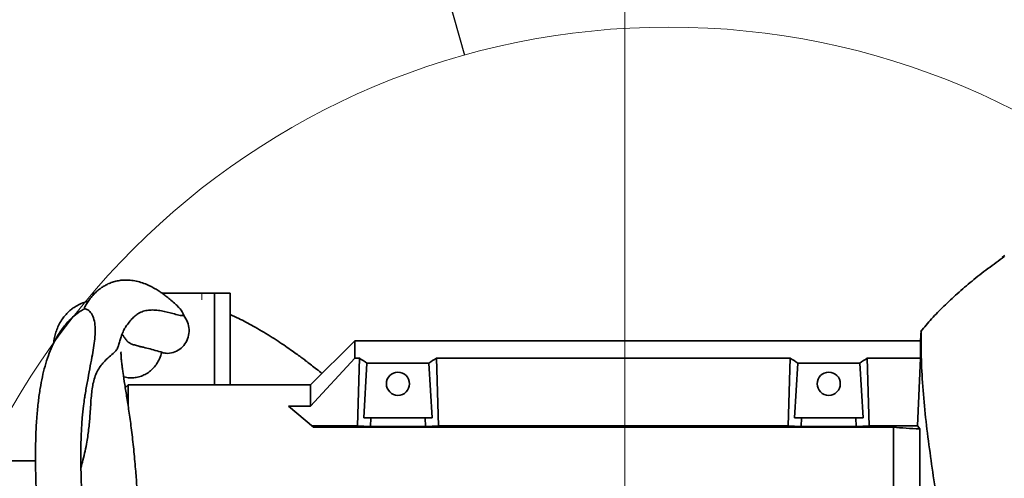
# Model space of a CAD drawing. Header units: millimetres. Extents: x 0 to 12429, y 0 to 8400.
# Tile 27 of 139: x 2187 to 2621, y 5341 to 5543. Entities that reach past the tile are written whole.
import ezdxf

# ---------------------------------------------------------------- set-up
doc = ezdxf.new("R2010")
doc.units = ezdxf.units.MM
doc.header["$LTSCALE"] = 20
doc.styles.add('SLDTEXTSTYLE0', font='TXT', dxfattribs={"width": 0.605})
doc.dimstyles.new('SLDDIMSTYLE3', dxfattribs={"dimtxt": 70, "dimasz": 70, "dimexe": 0, "dimexo": 0.0625, "dimgap": 17.5, "dimtad": 1, "dimdec": 1, "dimrnd": 1e-09, "dimzin": 12, "dimdsep": 46, "dimtxsty": 'SLDTEXTSTYLE0', "dimsah": 1, "dimcen": 0.09, "dimadec": 0, "dimazin": 3, "dimtfac": 1, "dimtofl": 0, "dimtmove": 0, "dimatfit": 3, "dimfxl": 1, "dimfrac": 2, "dimtolj": 1, "dimtzin": 12, "dimarcsym": 0})
doc.dimstyles.new('SLDDIMSTYLE6', dxfattribs={"dimtxt": 0.18, "dimasz": 70, "dimexe": 0, "dimexo": 0.0625, "dimgap": 0, "dimtad": 0, "dimtih": 1, "dimtoh": 1, "dimdec": 0, "dimrnd": 1e-09, "dimzin": 0, "dimdsep": 46, "dimtxsty": 'Standard', "dimblk1": 'NONE', "dimblk2": 'NONE', "dimsah": 1, "dimcen": 0.09, "dimadec": 0, "dimazin": 0, "dimtfac": 70, "dimtdec": 0, "dimtofl": 0, "dimtmove": 0, "dimatfit": 3, "dimldrblk": 'NONE', "dimfxl": 1, "dimfrac": 2, "dimtolj": 1, "dimtzin": 0, "dimarcsym": 0})

# ---------------------------------------------------------------- blocks, each defined once
blk = doc.blocks.new('_D_43')
at = {"color": 7, "linetype": 'Continuous', "lineweight": 0}
for p, q in [((1800.93, 5537.01), (1800.93, 5716.49)), ((2453.43, 5058.58), (2453.43, 5716.49)), ((2453.43, 5686.49), (1800.93, 5686.49))]:
    blk.add_line(p, q, dxfattribs=at)
at = {"color": 7, "linetype": 'Continuous', "lineweight": 18}
for points in [[(1800.93, 5686.49), (1870.93, 5676.49), (1870.93, 5696.49)], [(2453.43, 5686.49), (2383.43, 5696.49), (2383.43, 5676.49)]]:
    blk.add_solid(points, dxfattribs=at)
at = {"color": 7, "linetype": 'Continuous', "lineweight": 18, "insert": (2006.86, 5776.72), "char_height": 70, "attachment_point": 1, "style": 'SLDTEXTSTYLE0'}
blk.add_mtext('652,5', dxfattribs=at)
blk = doc.blocks.new('_None')

msp = doc.modelspace()

# ---------------------------------------------------------------- linework, layer by layer
at = {"color": 7, "linetype": 'Continuous', "lineweight": 35}
for p, q in [((2620.848672, 5438.964825), (2619.841064, 5438.235704)), ((2621.125791, 5439.162206), (2619.849359, 5438.224241)), ((2219.883198, 5422.579774), (2219.001866, 5422.579774)), ((2219.001866, 5421.629071), (2219.001866, 5422.579774)), ((2249.285803, 5422.579774), (2266.92619, 5422.579774)), ((2272.564346, 5422.579774), (2266.92619, 5422.579774)), ((2272.564346, 5422.579774), (2272.564346, 5382.079774)), ((2279.404749, 5422.579774), (2272.564346, 5422.579774)), ((2279.404749, 5422.579774), (2279.404749, 5382.079774)), ((2214.889529, 5415.627587), (2214.793282, 5415.442147)), ((2583.948779, 5401.579774), (2584.184615, 5406.0798)), ((2314.926827, 5382.079774), (2334.426827, 5401.579774)), ((2334.426827, 5401.579774), (2334.426827, 5393.868766)), ((2583.948779, 5401.579774), (2334.426827, 5401.579774)), ((2583.948779, 5393.868766), (2583.948779, 5401.579774)), ((2334.426827, 5393.868766), (2314.926827, 5372.660218)), ((2334.426827, 5393.868766), (2336.435571, 5393.868766)), ((2336.435571, 5393.868766), (2335.53259, 5364.025686)), ((2370.418083, 5393.868766), (2371.321064, 5364.025686)), ((2370.418083, 5393.868766), (2526.435571, 5393.868766)), ((2526.435571, 5393.868766), (2525.53259, 5364.025686)), ((2560.418083, 5393.868766), (2561.321064, 5364.025686)), ((2583.948779, 5393.868766), (2560.418083, 5393.868766)), ((2583.948779, 5393.868766), (2582.519646, 5364.025686)), ((2338.317531, 5367.579774), (2339.776742, 5391.692866)), ((2339.776742, 5391.692866), (2367.076912, 5391.692866)), ((2367.076912, 5391.692866), (2368.536123, 5367.579774)), ((2529.776742, 5391.692866), (2528.317531, 5367.579774)), ((2529.776742, 5391.692866), (2557.076912, 5391.692866)), ((2558.536123, 5367.579774), (2557.076912, 5391.692866)), ((2234.426827, 5382.079774), (2233.184394, 5380.837341)), ((2234.426827, 5382.079774), (2234.426827, 5373.018744)), ((2234.426827, 5382.079774), (2314.926827, 5382.079774)), ((2314.926827, 5382.079774), (2314.926827, 5372.660218)), ((2314.926827, 5372.660218), (2305.201052, 5372.660218)), ((2316.235839, 5363.400932), (2305.201052, 5372.660218)), ((2338.317531, 5367.579774), (2341.413631, 5367.579774)), ((2341.413631, 5367.579774), (2341.295507, 5363.675838)), ((2341.413631, 5367.579774), (2365.440023, 5367.579774)), ((2365.558147, 5363.675838), (2365.440023, 5367.579774)), ((2365.440023, 5367.579774), (2368.536123, 5367.579774)), ((2531.413631, 5367.579774), (2528.317531, 5367.579774)), ((2531.295507, 5363.675838), (2531.413631, 5367.579774)), ((2531.413631, 5367.579774), (2555.440023, 5367.579774)), ((2555.440023, 5367.579774), (2555.558147, 5363.675838)), ((2558.536123, 5367.579774), (2555.440023, 5367.579774)), ((2315.491286, 5364.025686), (2335.53259, 5364.025686)), ((2316.235839, 5363.400932), (2571.926827, 5363.400932)), ((2335.53259, 5364.025686), (2341.295507, 5363.675838)), ((2341.295507, 5363.675838), (2365.558147, 5363.675838)), ((2371.321064, 5364.025686), (2365.558147, 5363.675838)), ((2371.321064, 5364.025686), (2525.53259, 5364.025686)), ((2525.53259, 5364.025686), (2531.295507, 5363.675838)), ((2531.295507, 5363.675838), (2555.558147, 5363.675838)), ((2561.321064, 5364.025686), (2555.558147, 5363.675838)), ((2582.519646, 5364.025686), (2561.321064, 5364.025686)), ((2571.926827, 5363.400932), (2571.926827, 5284.943212)), ((2582.519646, 5364.025686), (2583.535196, 5362.662904)), ((2583.535196, 5284.311056), (2583.535196, 5362.662904)), ((2193.605992, 5348.579774), (1955.773895, 5348.579774))]:
    msp.add_line(p, q, dxfattribs=at)
at = {"color": 8, "linetype": 'Continuous', "lineweight": 18}
msp.add_line((2266.92619, 5419.579774), (2266.92619, 5422.579774), dxfattribs=at)
at = {"color": 7, "linetype": 'Continuous', "lineweight": 18}
msp.add_circle((2472.871416, 5205.914591), 333.920663, dxfattribs=at)
at = {"color": 7, "linetype": 'Continuous', "lineweight": 35}
for centre in [(2353.426827, 5382.579774), (2543.426827, 5382.579774)]:
    msp.add_circle(centre, 5.1, dxfattribs=at)
for centre, major_axis, start_param, end_param in [((2300.879739, 5254.579774), (13.289428, 146.801806), 5.966267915, 6.0097856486), ((2405.973915, 5254.579774), (-13.289428, 146.801806), 0.2733996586, 0.3169173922), ((2490.879739, 5254.579774), (13.289428, 146.801806), 5.966267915, 6.0097856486), ((2595.973915, 5254.579774), (-13.289428, 146.801806), 0.2733996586, 0.3169173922)]:
    msp.add_ellipse(centre, major_axis=major_axis, ratio=0.5742046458, start_param=start_param, end_param=end_param, dxfattribs=at)
for points, knots in [([(2620.821782, 5438.645728), (2618.421718, 5436.912416), (2613.606507, 5433.434899), (2606.676842, 5427.974897), (2600.143109, 5422.431764), (2594.183208, 5416.87693), (2588.770945, 5411.340498), (2585.583334, 5407.52207), (2584.025686, 5405.656169)], [0, 0, 0, 0, 0.17908734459, 0.35930010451, 0.53101162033, 0.69467199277, 0.85079938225, 1, 1, 1, 1]), ([(2256.364581, 5416.704908), (2255.863599, 5417.180485), (2254.665713, 5418.317627), (2252.923294, 5419.80783), (2251.180923, 5421.206616), (2249.632189, 5422.355606), (2248.028678, 5423.455522), (2246.300712, 5424.527797), (2244.284104, 5425.623934), (2241.959661, 5426.673807), (2239.356745, 5427.560126), (2236.713736, 5428.135227), (2234.223184, 5428.366965), (2231.909422, 5428.310582), (2229.635329, 5427.980025), (2227.535485, 5427.411754), (2225.678757, 5426.672242), (2224.088448, 5425.845559), (2222.708507, 5424.973737), (2221.318304, 5423.925375), (2219.871717, 5422.628019), (2218.434898, 5421.073312), (2217.105988, 5419.345728), (2216.045799, 5417.716021), (2215.380463, 5416.577976), (2215.0958, 5416.025625), (2215.050763, 5415.938237)], [0, 0, 0, 0, 0.0371443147, 0.0888148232, 0.1313247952, 0.1688790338, 0.2048440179, 0.2495390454, 0.2940153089, 0.3455597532, 0.4029849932, 0.4638912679, 0.5195111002, 0.5695441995, 0.6156632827, 0.6589746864, 0.6996197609, 0.7312193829, 0.763016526, 0.7950037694, 0.8328711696, 0.8809601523, 0.9248382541, 0.963494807, 0.9942244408, 1, 1, 1, 1]), ([(2214.956753, 5415.514885), (2214.401521, 5415.20244), (2212.846375, 5414.327317), (2210.608049, 5412.541745), (2208.298877, 5410.361182), (2206.384259, 5408.168578), (2204.744084, 5405.966942), (2203.320761, 5403.745779), (2202.057385, 5401.476762), (2200.678217, 5398.638773), (2199.218369, 5395.03801), (2197.776469, 5390.526255), (2196.579068, 5385.695881), (2195.595227, 5380.493409), (2194.78087, 5374.675855), (2194.136102, 5367.986345), (2193.704256, 5360.38211), (2193.527307, 5352.035786), (2193.617036, 5343.189262), (2193.910676, 5335.4134), (2194.28524, 5328.858246), (2194.654623, 5323.602637), (2195.086095, 5318.402481), (2195.548483, 5313.530464), (2195.973443, 5309.494433), (2196.325197, 5306.380962), (2196.594319, 5304.107976), (2196.822603, 5302.246869), (2197.052814, 5300.421446), (2197.363512, 5298.030837), (2197.817283, 5294.687044), (2198.44206, 5290.335855), (2199.194275, 5285.420396), (2200.026625, 5280.314161), (2200.886895, 5275.331619), (2202.129809, 5268.500034), (2203.825518, 5259.872536), (2205.731639, 5251.069127), (2207.363783, 5244.028633), (2208.651173, 5238.720378), (2209.91033, 5233.748951), (2211.054657, 5229.401534), (2212.069508, 5225.666052), (2213.084492, 5222.030604), (2214.317961, 5217.739785), (2215.90801, 5212.411439), (2217.85636, 5206.173993), (2220.043445, 5199.512091), (2222.381794, 5192.740262), (2224.835493, 5185.98286), (2227.406629, 5179.249903), (2229.933614, 5172.960141), (2232.27527, 5167.398452), (2234.273389, 5162.836171), (2235.948761, 5159.135917), (2237.205421, 5156.4341), (2238.267705, 5154.191953), (2239.37881, 5151.884724), (2240.874527, 5148.848773), (2242.774525, 5145.105437), (2245.101169, 5140.681906), (2247.893414, 5135.620532), (2250.454004, 5131.149422), (2252.154502, 5128.412683), (2252.702646, 5127.530514)], [0, 0, 0, 0, 0.0123216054, 0.0345114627, 0.0540669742, 0.0712410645, 0.0870963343, 0.1018141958, 0.1154364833, 0.1288884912, 0.1511983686, 0.1738180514, 0.1953904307, 0.2162981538, 0.2386636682, 0.2629702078, 0.2893769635, 0.3174614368, 0.3457515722, 0.3741817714, 0.3901586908, 0.406166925, 0.4221978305, 0.4373255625, 0.4500849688, 0.4583931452, 0.4651613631, 0.4703690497, 0.4749833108, 0.4814341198, 0.4916603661, 0.5047150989, 0.5200408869, 0.5351789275, 0.5498485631, 0.5640320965, 0.5954563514, 0.625941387, 0.6417382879, 0.65768929, 0.672923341, 0.6858077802, 0.6962888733, 0.7061403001, 0.7181795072, 0.7345588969, 0.7537790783, 0.7741342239, 0.7945732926, 0.8150787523, 0.8356325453, 0.8562161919, 0.8730480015, 0.8872382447, 0.8988084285, 0.9077833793, 0.9127201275, 0.9200269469, 0.9296852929, 0.941666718, 0.9559332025, 0.9724358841, 0.9911148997, 1, 1, 1, 1]), ([(2216.87059, 5418.942157), (2216.485102, 5418.854964), (2215.241905, 5418.573767), (2213.260016, 5417.774259), (2211.227781, 5416.685611), (2209.486998, 5415.47326), (2208.007106, 5414.20427), (2206.663981, 5412.803586), (2205.264463, 5411.00904), (2204.051262, 5409.007197), (2202.981258, 5406.65376), (2202.173794, 5404.100895), (2201.722264, 5402.065978), (2201.598615, 5400.816573), (2201.556833, 5400.39439)], [0, 0, 0, 0, 0.0516589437, 0.1665997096, 0.2578506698, 0.3248873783, 0.3893033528, 0.4616065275, 0.5409077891, 0.6515912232, 0.7528663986, 0.8452688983, 0.947715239, 1, 1, 1, 1]), ([(2214.951843, 5415.523063), (2214.995114, 5415.564678), (2215.131953, 5415.696277), (2216.002228, 5415.61263), (2217.490139, 5414.714392), (2218.993551, 5412.481241), (2219.8051, 5409.480524), (2219.991486, 5406.065329), (2219.742599, 5402.41631), (2219.202549, 5398.49936), (2218.439796, 5394.103407), (2217.506476, 5389.194802), (2216.478972, 5383.705432), (2215.690671, 5379.363355), (2215.30479, 5376.778397), (2215.223006, 5376.230538)], [0, 0, 0, 0, 0.0285521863, 0.0902923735, 0.1778089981, 0.2624208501, 0.3491659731, 0.4312037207, 0.5139087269, 0.5979270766, 0.6822230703, 0.779316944, 0.8767904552, 0.9738868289, 1, 1, 1, 1]), ([(2233.093427, 5407.271591), (2233.165577, 5407.37261), (2233.900444, 5408.401498), (2234.953986, 5409.864989), (2236.48745, 5411.640649), (2237.959293, 5412.944211), (2239.669045, 5414.031691), (2241.648453, 5414.782321), (2243.9729, 5415.141435), (2246.453411, 5415.110609), (2249.819433, 5414.667092), (2253.353866, 5413.758049), (2256.373526, 5412.937707), (2258.023934, 5412.588493), (2258.686111, 5412.61471), (2259.017762, 5412.627841)], [0, 0, 0, 0, 0.00710811, 0.0723971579, 0.1382838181, 0.2053688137, 0.2727002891, 0.3664565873, 0.4605189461, 0.5552638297, 0.650162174, 0.8250258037, 0.9123741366, 0.9561125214, 1, 1, 1, 1]), ([(2259.017762, 5412.627841), (2258.559993, 5413.729692), (2257.910105, 5415.29397), (2256.649855, 5416.30781), (2256.277303, 5416.607518)], [0, 0, 0, 0, 0.7043830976, 1, 1, 1, 1]), ([(2259.017762, 5412.627841), (2259.617364, 5411.720178), (2260.829067, 5409.885932), (2261.451315, 5406.507633), (2261.056375, 5403.104401), (2259.606601, 5400.01888), (2257.279501, 5397.608411), (2254.350318, 5396.207159), (2251.931595, 5395.863779), (2250.65149, 5396.141005), (2250.404971, 5396.194393)], [0, 0, 0, 0, 0.13541647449, 0.27365589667, 0.41231705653, 0.55134751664, 0.69037207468, 0.82901528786, 0.96707227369, 1, 1, 1, 1]), ([(2319.940543, 5387.09349), (2319.774551, 5387.230079), (2318.770084, 5388.056622), (2317.018775, 5389.446633), (2314.781364, 5391.196462), (2312.817977, 5392.69493), (2310.970786, 5394.078241), (2309.008458, 5395.518879), (2306.620015, 5397.231479), (2303.761538, 5399.2191), (2300.502562, 5401.400128), (2297.004995, 5403.639225), (2293.337333, 5405.875165), (2288.745833, 5408.509985), (2284.110917, 5411.004167), (2280.682978, 5412.561455), (2279.404749, 5413.142145)], [0, 0, 0, 0, 0.0126055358, 0.0762797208, 0.1327347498, 0.1820434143, 0.2247144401, 0.2722244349, 0.3295180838, 0.4036075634, 0.4859345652, 0.572265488, 0.6623438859, 0.7558940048, 0.9089763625, 1, 1, 1, 1]), ([(2230.28261, 5399.733203), (2230.342872, 5399.984172), (2230.490061, 5400.597158), (2230.733775, 5401.44307), (2231.03032, 5402.426147), (2231.356666, 5403.408302), (2231.745432, 5404.473997), (2232.199432, 5405.569774), (2232.659121, 5406.544438), (2232.967502, 5407.039097), (2233.106309, 5407.261751)], [0, 0, 0, 0, 0.06092474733, 0.14880728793, 0.23482354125, 0.34247646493, 0.47942115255, 0.64545844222, 0.84041480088, 1, 1, 1, 1]), ([(2231.74734, 5404.450967), (2232.032474, 5404.058931), (2232.721875, 5403.11106), (2233.455466, 5401.910614), (2234.417792, 5400.937796), (2235.636503, 5400.229356), (2237.191085, 5399.684139), (2238.673867, 5399.274137), (2239.499552, 5399.04747), (2239.686105, 5398.996257)], [0, 0, 0, 0, 0.09919172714, 0.23982711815, 0.41645020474, 0.59333100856, 0.77068125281, 0.94818813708, 1, 1, 1, 1]), ([(2584.184646, 5405.841164), (2584.184647, 5405.836638), (2584.184661, 5405.751597), (2584.184354, 5404.998415), (2584.185742, 5403.377918), (2584.178339, 5399.419674), (2584.258082, 5390.979244), (2584.914092, 5379.727401), (2586.281579, 5365.93473), (2588.038758, 5352.247236), (2589.537521, 5341.900967), (2590.502632, 5335.60107), (2590.863549, 5333.217426), (2591.147319, 5331.526628), (2591.412301, 5328.787458), (2591.645629, 5324.996423), (2591.838483, 5320.278812), (2591.983527, 5314.855706), (2592.080534, 5308.782129), (2592.125564, 5302.426011), (2592.119849, 5295.882889), (2592.05397, 5287.248602), (2592.024044, 5280.516427), (2592.006985, 5275.945343), (2592.006109, 5275.710639)], [0, 0, 0, 0, 0.0014415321, 0.0270830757, 0.0623007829, 0.0977441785, 0.1691752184, 0.3099384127, 0.4507255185, 0.5914855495, 0.7322499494, 0.7684070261, 0.7864855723, 0.8045651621, 0.823941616, 0.8438784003, 0.8632550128, 0.8831933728, 0.9025605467, 0.9224900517, 0.9410862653, 0.9600165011, 0.997947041, 1, 1, 1, 1]), ([(2213.622204, 5345.540077), (2213.925025, 5346.674619), (2214.95783, 5350.544112), (2216.244615, 5356.425227), (2217.167604, 5363.189217), (2217.724193, 5370.031066), (2218.096168, 5376.782159), (2218.777525, 5382.330413), (2219.85817, 5386.08077), (2221.054129, 5388.631521), (2222.533504, 5390.808883), (2224.539109, 5393.076383), (2226.858799, 5395.09131), (2228.81984, 5396.77864), (2229.851301, 5398.186248), (2230.122713, 5399.250392), (2230.24749, 5399.739613)], [0, 0, 0, 0, 0.0408177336, 0.1392137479, 0.2198851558, 0.3009966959, 0.4098581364, 0.4968656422, 0.5412422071, 0.5861660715, 0.6296829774, 0.6737077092, 0.7537065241, 0.835684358, 0.9244587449, 1, 1, 1, 1]), ([(2239.684359, 5398.979191), (2240.202176, 5398.873976), (2241.648795, 5398.58004), (2244.158051, 5397.937046), (2247.204098, 5397.088085), (2249.329446, 5396.460296), (2250.395068, 5396.14553)], [0, 0, 0, 0, 0.1498992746, 0.4187712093, 0.7085794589, 1, 1, 1, 1]), ([(2322.126827, 5149.053533), (2321.952971, 5149.170861), (2318.862188, 5151.256702), (2312.879735, 5155.635089), (2304.159345, 5162.33688), (2296.724799, 5168.629776), (2290.595739, 5174.266568), (2285.882984, 5178.91601), (2281.716273, 5183.341141), (2278.493384, 5187.031858), (2276.113887, 5189.936974), (2274.406762, 5192.128765), (2273.052992, 5193.942264), (2271.998391, 5195.404145), (2271.034581, 5196.776904), (2269.880535, 5198.467973), (2268.346844, 5200.810759), (2266.440671, 5203.896047), (2264.347553, 5207.536987), (2262.202382, 5211.586135), (2259.376398, 5217.40199), (2256.051862, 5225.273088), (2253.008746, 5233.930558), (2250.670685, 5241.595199), (2248.995146, 5247.705679), (2247.61892, 5253.228783), (2246.54087, 5257.925186), (2245.713468, 5261.796647), (2245.085617, 5264.937731), (2244.534458, 5267.87059), (2243.974337, 5271.067956), (2243.354795, 5274.960886), (2242.742561, 5279.335689), (2242.194381, 5283.883971), (2241.533593, 5290.267045), (2240.884547, 5298.292798), (2240.317712, 5306.815888), (2239.877725, 5313.787535), (2239.530191, 5319.292218), (2239.158955, 5324.972556), (2238.742391, 5331.074566), (2238.252968, 5337.842892), (2237.646425, 5345.548071), (2236.909167, 5353.784657), (2235.973421, 5362.007613), (2234.949985, 5369.534267), (2233.927638, 5376.225492), (2232.963042, 5382.208862), (2232.280629, 5386.526879), (2231.891907, 5389.317683), (2231.68984, 5390.931322), (2231.554999, 5392.123327), (2231.45727, 5393.084925), (2231.376794, 5393.981851), (2231.306337, 5394.98424), (2231.271309, 5396.000106), (2231.295049, 5396.649426), (2231.29496, 5396.690488), (2231.294922, 5396.707756)], [0, 0, 0, 0, 0.0018821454, 0.0334604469, 0.066581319, 0.1009480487, 0.121665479, 0.1426471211, 0.1619662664, 0.1783076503, 0.1887597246, 0.1975821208, 0.204797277, 0.2104195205, 0.2148765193, 0.2208731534, 0.2300721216, 0.2418524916, 0.2559815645, 0.2709716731, 0.286602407, 0.3192942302, 0.3547181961, 0.3771106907, 0.3992068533, 0.418603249, 0.4351897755, 0.4489277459, 0.4597918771, 0.4685380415, 0.4796290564, 0.4934038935, 0.5095240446, 0.5256930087, 0.5414694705, 0.5770231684, 0.6106444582, 0.6298480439, 0.6484135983, 0.6667472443, 0.6875654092, 0.7111366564, 0.7371306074, 0.7690788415, 0.8012040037, 0.8308715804, 0.8584463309, 0.8841422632, 0.9076966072, 0.9188028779, 0.9291108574, 0.9374677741, 0.9430816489, 0.9509906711, 0.9615845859, 0.9739091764, 0.9890281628, 1, 1, 1, 1]), ([(2232.426172, 5385.692111), (2232.524048, 5385.656961), (2233.366506, 5385.354406), (2235.080174, 5385.183723), (2237.442428, 5385.225166), (2239.770363, 5385.742493), (2241.931153, 5386.642178), (2243.927375, 5387.926367), (2245.678939, 5389.528156), (2247.168687, 5391.440488), (2248.453872, 5393.720951), (2248.981418, 5395.466019), (2249.267825, 5396.413427)], [0, 0, 0, 0, 0.0142085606, 0.122297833, 0.2336860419, 0.3390246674, 0.4474988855, 0.5515520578, 0.6585696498, 0.7636951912, 0.8717087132, 1, 1, 1, 1]), ([(2214.801007, 5322.939586), (2214.681873, 5324.352116), (2214.31552, 5328.695845), (2213.895723, 5335.987044), (2213.585681, 5344.636437), (2213.535683, 5352.935094), (2213.730573, 5360.610666), (2214.146677, 5367.219688), (2214.653223, 5372.405892), (2215.058327, 5375.117641), (2215.224542, 5376.230272)], [0, 0, 0, 0, 0.0712725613, 0.2191730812, 0.3743763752, 0.5242481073, 0.6689092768, 0.8086511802, 0.9214895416, 1, 1, 1, 1]), ([(2583.535196, 5362.662904), (2581.48956, 5362.783648), (2577.394808, 5363.025341), (2573.75052, 5363.275664), (2571.926827, 5363.400932)], [0, 0, 0, 0, 0.4995750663, 1, 1, 1, 1])]:
    msp.add_open_spline(points, degree=3, knots=knots, dxfattribs=at)

# ---------------------------------------------------------------- dimensions: what is measured, and where the dimension line sits
at = {"color": 7, "linetype": 'Continuous', "lineweight": 18}
dim = msp.add_linear_dim(base=(1800.926827, 5686.486817), p1=(2453.426827, 5054.579774), p2=(1800.926827, 5533.008299), dimstyle='SLDDIMSTYLE3', dxfattribs=at)
dim.commit()
dim.dimension.update_dxf_attribs({"geometry": '_D_43', "text_midpoint": (2127.176827, 5686.486817), "dimtype": 160})

# ---------------------------------------------------------------- leaders
at = {"color": 7, "linetype": 'Continuous', "lineweight": 18, "has_arrowhead": 0}
msp.add_leader([(2186.860592, 6226.500813), (2382.764348, 5527.447989)], dimstyle='SLDDIMSTYLE6', dxfattribs=at)

doc.saveas('drawing.dxf')
